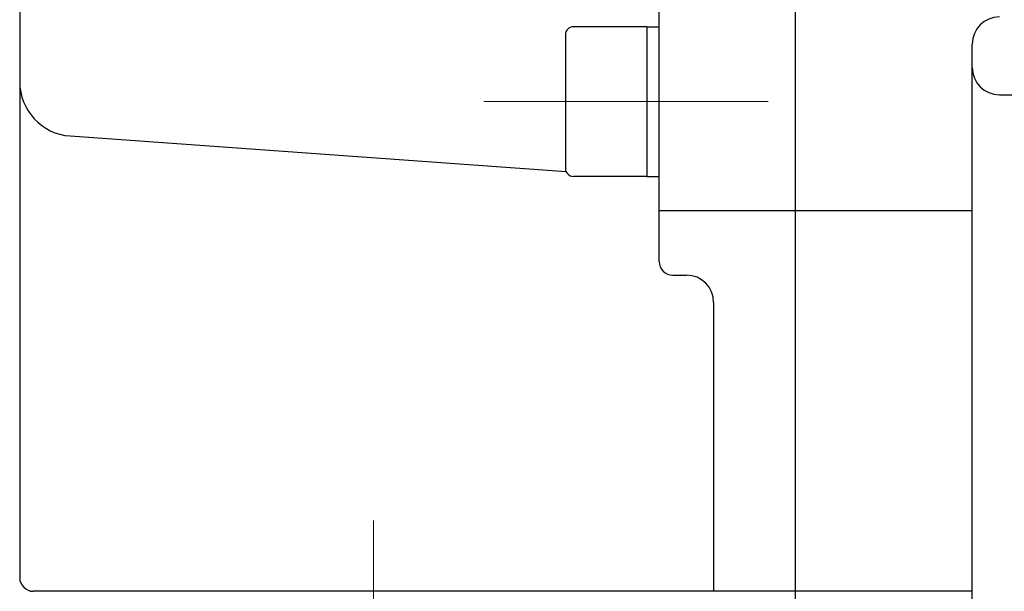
# Model space of a CAD drawing. Header units: millimetres. Extents: x 0 to 1733, y 0 to 1188.
# Tile 127 of 157: x 407 to 444, y 778 to 799. Entities that reach past the tile are written whole.
import ezdxf

# ---------------------------------------------------------------- set-up
doc = ezdxf.new("R2010")
doc.units = ezdxf.units.MM
doc.header["$LTSCALE"] = 0.727559
doc.linetypes.add('CENTER', pattern=[50.8, 31.75, -6.35, 6.35, -6.35])
doc.layers.add('NoLayerName_001', color=7, linetype='Continuous')
doc.layers.add('NoLayerName_003', color=7, linetype='Continuous')

msp = doc.modelspace()

# ---------------------------------------------------------------- linework, layer by layer
at = {"layer": 'NoLayerName_001', "color": 7, "linetype": 'Continuous', "lineweight": 25}
for p, q in [((436, 864.5), (436, 775.5)), ((431, 790.11908494), (431, 864)), ((407.5, 856.12358857), (407.5, 778.50000104)), ((430.55000001, 798.74833304), (427.85000008, 798.74833304)), ((430.55000001, 798.74833304), (430.55000001, 793.24833317)), ((430.55000001, 798.74833304), (431, 798.74833304)), ((427.55000009, 798.44833304), (427.55000009, 793.54833317)), ((442.5, 771.26727281), (442.5, 798.10990649)), ((443.5, 796.24803492), (449.5, 796.24803492)), ((409.35703055, 794.73227341), (427.57582265, 793.42656808)), ((430.55000001, 793.24833317), (427.85000008, 793.24833317)), ((430.55000001, 793.24833317), (431, 793.24833317)), ((431, 792), (436, 792)), ((436, 792), (442.5, 792)), ((431.5, 789.61908494), (432, 789.61908494)), ((433, 788.61908494), (433, 778)), ((442.5, 778.00000105), (408.00000058, 778.00000105))]:
    msp.add_line(p, q, dxfattribs=at)
at = {"layer": 'NoLayerName_001', "color": 4, "linetype": 'CENTER', "lineweight": 13}
msp.add_line((424.55000016, 795.99833311), (434.9999999, 795.99833311), dxfattribs=at)
msp.add_line((424.55000016, 795.99833311), (434.9999999, 795.99833311), dxfattribs=at)
at = {"layer": 'NoLayerName_001', "color": 7, "linetype": 'Continuous', "lineweight": 25}
for centre, radius, start, end in [((443.5, 798.10990649), 1, 90, 180), ((427.85000008, 798.44833304), 0.29999999, 90, 180), ((443.5, 797.24803492), 1, 180, 270), ((409.49999995, 796.72715675), 1.99999995, 180, 265.90073191), ((427.85000008, 793.54833317), 0.29999999, 180, 270), ((431.5, 790.11908494), 0.5, 180, 270), ((432, 788.61908494), 1, 0, 90), ((407.99999999, 778.50000104), 0.49999999, 180, 270)]:
    msp.add_arc(centre, radius, start, end, dxfattribs=at)
at = {"layer": 'NoLayerName_003', "color": 4, "linetype": 'CENTER', "lineweight": 13}
msp.add_line((420.5, 757.50000156), (420.5, 782.50000094), dxfattribs=at)

doc.saveas('drawing.dxf')
